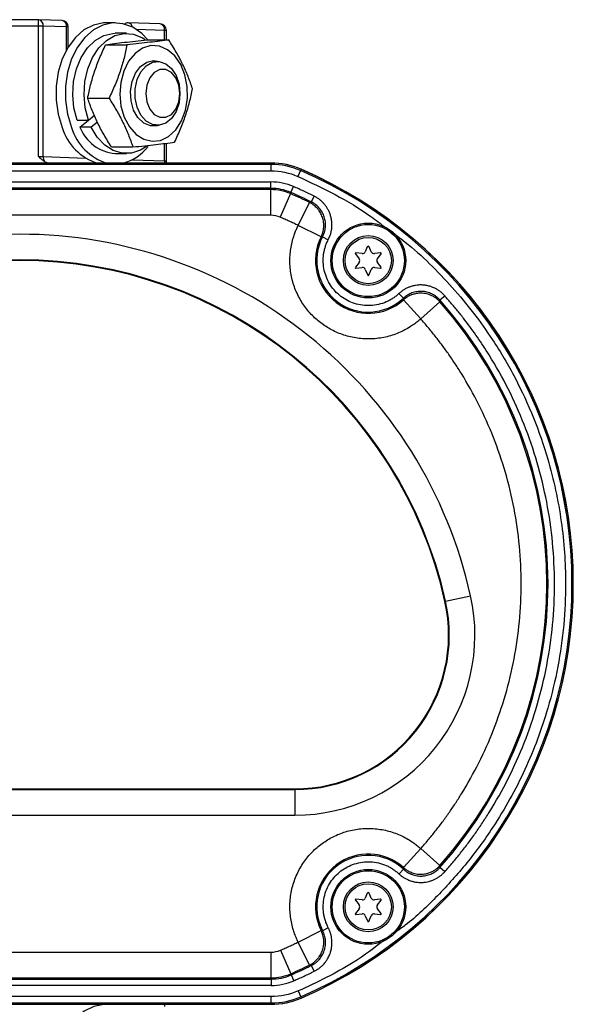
# Model space of a CAD drawing. Header units: inches. Extents: x -13.1 to 37.4, y 0.4 to 33.9.
# Tile 5 of 14: x 10.3 to 13, y 5.2 to 10. Entities that reach past the tile are written whole.
import ezdxf

# ---------------------------------------------------------------- set-up
doc = ezdxf.new("R2010")
doc.units = ezdxf.units.IN
doc.header["$MEASUREMENT"] = 0

msp = doc.modelspace()

# ---------------------------------------------------------------- linework, layer by layer
at = {"color": 7, "linetype": 'Continuous', "lineweight": 25}
for p, q in [((10.3496, 10.0319), (9.9075, 10.0319)), ((10.3496, 10.0319), (10.3496, 10.0319)), ((10.3507, 10.0319), (10.3496, 10.0319)), ((10.4644, 10.0279), (10.3507, 10.0319)), ((10.3496, 10.0007), (9.9075, 10.0007)), ((10.3496, 9.3654), (10.3496, 10.0007)), ((10.3717, 10.0007), (10.3496, 10.0007)), ((10.3717, 9.3647), (10.3717, 10.0007)), ((10.4855, 9.9967), (10.3717, 10.0007)), ((10.4946, 9.9967), (10.4855, 9.9967)), ((10.4946, 9.8996), (10.4946, 9.9967)), ((10.7233, 10.0165), (10.6774, 10.0165)), ((10.9427, 10.0112), (10.7874, 10.0166)), ((10.7785, 9.9655), (10.7233, 9.9655)), ((10.9728, 9.98), (10.9637, 9.98)), ((10.9728, 9.9334), (10.9728, 9.98)), ((10.6766, 9.9101), (10.7809, 9.9101)), ((10.88, 9.9334), (10.9843, 9.9334)), ((10.9295, 9.8281), (10.9079, 9.8281)), ((10.5892, 9.6492), (10.6935, 9.6492)), ((11.0394, 9.6725), (11.0394, 9.6726)), ((11.0394, 9.6725), (11.0394, 9.6725)), ((10.5928, 9.5424), (10.6226, 9.5669)), ((10.5377, 9.5424), (10.5928, 9.5424)), ((10.5515, 9.5087), (10.5925, 9.5424)), ((10.6067, 9.5087), (10.5515, 9.5087)), ((10.6363, 9.5331), (10.6067, 9.5087)), ((10.9079, 9.517), (10.9295, 9.517)), ((10.7052, 9.4117), (10.8095, 9.4117)), ((10.9728, 9.3423), (10.9728, 9.4299)), ((10.7233, 9.3795), (10.7785, 9.3795)), ((11.4826, 9.333), (9.0326, 9.333)), ((11.4826, 9.3266), (9.0326, 9.3266)), ((11.4832, 9.333), (10.4079, 9.333)), ((11.4826, 9.333), (11.4826, 9.3266)), ((11.4826, 9.3266), (11.4826, 9.2953)), ((9.0326, 9.2953), (11.4826, 9.2953)), ((11.6266, 9.2968), (11.6142, 9.2681)), ((11.6292, 9.3027), (11.6266, 9.2968)), ((9.0326, 9.2412), (11.4826, 9.2412)), ((11.4826, 9.21), (11.4826, 9.2412)), ((11.5804, 9.1898), (11.5928, 9.2184)), ((11.4826, 9.21), (9.0326, 9.21)), ((11.4826, 9.2037), (9.0326, 9.2037)), ((11.4826, 9.2037), (11.4826, 9.21)), ((11.4826, 9.0788), (11.4826, 9.2037)), ((11.5779, 9.184), (11.5285, 9.0693)), ((11.5804, 9.1898), (11.5779, 9.184)), ((11.6935, 9.1718), (11.6797, 9.1438)), ((11.6158, 9.0291), (11.6709, 9.1412)), ((11.6709, 9.1412), (11.6797, 9.1438)), ((11.4826, 9.0788), (9.0326, 9.0788)), ((11.7275, 8.9732), (11.6158, 9.0291)), ((11.735, 8.9741), (11.7627, 8.9597)), ((11.8948, 8.8911), (11.913, 8.8671)), ((11.9275, 8.892), (11.8976, 8.8959)), ((11.953, 8.9245), (11.9432, 8.9011)), ((11.972, 8.9011), (11.9622, 8.9245)), ((12.0176, 8.8959), (11.9877, 8.892)), ((12.0021, 8.8671), (12.0204, 8.8911)), ((11.913, 8.8489), (11.8948, 8.825)), ((12.0204, 8.825), (12.0021, 8.8489)), ((11.8976, 8.8202), (11.9275, 8.824)), ((11.9432, 8.8149), (11.9548, 8.7871)), ((11.9604, 8.7871), (11.972, 8.8149)), ((11.9877, 8.824), (12.0176, 8.8202)), ((12.1073, 8.6971), (12.1286, 8.6742)), ((12.3069, 8.666), (12.3302, 8.6868)), ((12.2133, 8.5739), (12.1297, 8.6667)), ((12.3067, 8.6568), (12.2133, 8.5739)), ((12.3069, 8.666), (12.3067, 8.6568)), ((12.3346, 7.1974), (12.4565, 7.2246)), ((12.3346, 7.1974), (12.3314, 7.1967)), ((8.9157, 6.283), (11.5995, 6.283)), ((8.9157, 6.2797), (11.5995, 6.2797)), ((11.5995, 6.2797), (11.5995, 6.283)), ((11.5995, 6.2797), (11.5995, 6.1548)), ((8.9157, 6.1548), (11.5995, 6.1548)), ((12.1299, 5.8991), (12.2135, 5.9919)), ((12.2135, 5.9919), (12.307, 5.909)), ((12.307, 5.909), (12.3072, 5.8998)), ((12.1288, 5.8916), (12.1075, 5.8688)), ((12.3305, 5.879), (12.3072, 5.8998)), ((11.953, 5.7745), (11.9432, 5.7511)), ((11.972, 5.7511), (11.9622, 5.7745)), ((11.8948, 5.7411), (11.913, 5.7171)), ((11.9275, 5.742), (11.8976, 5.7459)), ((12.0176, 5.7459), (11.9877, 5.742)), ((12.0021, 5.7171), (12.0204, 5.7411)), ((11.913, 5.6989), (11.8948, 5.675)), ((11.8976, 5.6702), (11.9275, 5.674)), ((11.9432, 5.6649), (11.9548, 5.6371)), ((11.9604, 5.6371), (11.972, 5.6649)), ((11.9877, 5.674), (12.0176, 5.6702)), ((12.0204, 5.675), (12.0021, 5.6989)), ((11.616, 5.5366), (11.7276, 5.5926)), ((11.7628, 5.6061), (11.7351, 5.5917)), ((11.6711, 5.4245), (11.616, 5.5366)), ((9.0314, 5.4873), (11.4838, 5.4873)), ((11.4838, 5.3623), (11.4838, 5.4873)), ((11.5297, 5.4968), (11.5793, 5.3821)), ((11.6799, 5.4218), (11.6711, 5.4245)), ((11.5793, 5.3821), (11.5818, 5.3763)), ((11.5818, 5.3763), (11.5942, 5.3477)), ((11.6799, 5.4218), (11.6938, 5.3938)), ((9.0314, 5.3623), (11.4838, 5.3623)), ((9.0314, 5.3561), (11.4838, 5.3561)), ((11.4838, 5.3561), (11.4838, 5.3623)), ((11.4838, 5.3561), (11.4838, 5.3248)), ((11.4838, 5.3248), (9.0314, 5.3248)), ((11.6157, 5.298), (11.6281, 5.2693)), ((11.4838, 5.2707), (9.0314, 5.2707)), ((9.0314, 5.2395), (11.4838, 5.2395)), ((9.0314, 5.233), (11.4838, 5.233)), ((10.4079, 5.233), (11.4832, 5.233)), ((11.4838, 5.2395), (11.4838, 5.2707)), ((11.4838, 5.233), (11.4838, 5.2395)), ((11.6281, 5.2693), (11.6306, 5.2634))]:
    msp.add_line(p, q, dxfattribs=at)
at = {"color": 8, "linetype": 'Continuous', "lineweight": 25}
for p, q in [((10.3496, 10.0007), (10.3496, 10.0319)), ((10.4855, 9.8839), (10.4855, 9.9967)), ((10.9637, 9.98), (10.8253, 9.9848)), ((10.9637, 9.9334), (10.9637, 9.98)), ((10.9637, 9.3441), (10.9637, 9.4288)), ((10.3717, 9.3647), (10.5797, 9.3575)), ((10.807, 9.3495), (10.9637, 9.3441))]:
    msp.add_line(p, q, dxfattribs=at)
at = {"color": 7, "linetype": 'Continuous', "lineweight": 25, "flags": 128}
for points in [[(10.6774, 10.0165), (10.666, 10.0162), (10.6173, 10.0059), (10.5711, 9.982), (10.5292, 9.9454), (10.4934, 9.8976), (10.4651, 9.8407), (10.4456, 9.7768), (10.4355, 9.7087), (10.4353, 9.6391), (10.445, 9.5709), (10.4642, 9.5068)], [(10.8819, 9.9334), (10.8528, 9.9638), (10.8087, 9.9947), (10.7611, 10.0124), (10.712, 10.0162), (10.6633, 10.0059), (10.6171, 9.982), (10.5752, 9.9454), (10.5394, 9.8976), (10.5111, 9.8407), (10.4915, 9.7768), (10.4814, 9.7087), (10.4812, 9.6391), (10.4909, 9.5709), (10.5102, 9.5068)], [(10.5377, 9.5424), (10.5221, 9.6027), (10.5162, 9.6664), (10.5202, 9.7304), (10.534, 9.7916), (10.5569, 9.8471), (10.5878, 9.8941), (10.6252, 9.9306), (10.6673, 9.9546), (10.7121, 9.9651), (10.7233, 9.9655)], [(10.5928, 9.5424), (10.5773, 9.6027), (10.5713, 9.6664), (10.5754, 9.7304), (10.5892, 9.7916), (10.612, 9.8471), (10.6429, 9.8941), (10.6803, 9.9306), (10.7224, 9.9546), (10.7672, 9.9651), (10.8126, 9.9615), (10.8563, 9.9441), (10.8698, 9.9355)], [(10.8977, 9.9055), (10.8571, 9.8935), (10.82, 9.8676), (10.7885, 9.8294), (10.7648, 9.7814), (10.7503, 9.7266), (10.7458, 9.6683), (10.7517, 9.6103), (10.7677, 9.5563), (10.7926, 9.5095), (10.825, 9.473), (10.8628, 9.449), (10.9037, 9.4391), (10.945, 9.4438), (10.9841, 9.4629), (11.0187, 9.4952), (11.0465, 9.5386), (11.0658, 9.5904), (11.0754, 9.6475), (11.0746, 9.706), (11.0636, 9.7625), (11.043, 9.8133), (11.0141, 9.8553), (10.9787, 9.8858), (10.9391, 9.9029), (10.8977, 9.9055)], [(10.9395, 9.5177), (10.9286, 9.5145), (10.8949, 9.5142), (10.8626, 9.528), (10.8346, 9.5546), (10.8134, 9.5917), (10.8009, 9.636), (10.7982, 9.6835), (10.8055, 9.7301), (10.8222, 9.7715), (10.8467, 9.8042), (10.877, 9.8251), (10.9104, 9.8325), (10.9395, 9.8274)], [(11.0394, 9.6725), (11.0346, 9.6267), (11.0203, 9.5849), (10.998, 9.551), (10.9696, 9.5278), (10.9377, 9.5175), (10.905, 9.5209), (10.8745, 9.5379), (10.8489, 9.5668), (10.8304, 9.6051), (10.8207, 9.6494), (10.8207, 9.6957), (10.8304, 9.74), (10.8489, 9.7783), (10.8745, 9.8072), (10.905, 9.8242), (10.9377, 9.8276), (10.9696, 9.8173), (10.998, 9.7941), (11.0203, 9.7601), (11.0346, 9.7184), (11.0394, 9.6725)], [(11.0394, 9.6725), (11.0344, 9.7129), (11.0199, 9.7485), (10.9977, 9.7748), (10.9704, 9.7889), (10.9414, 9.7889), (10.9142, 9.7748), (10.8919, 9.7485), (10.8774, 9.7129), (10.8724, 9.6725), (10.8774, 9.6321), (10.8919, 9.5966), (10.9142, 9.5703), (10.9414, 9.5562), (10.9704, 9.5562), (10.9977, 9.5703), (11.0199, 9.5966), (11.0344, 9.6321), (11.0394, 9.6725)], [(10.8761, 9.4141), (10.8476, 9.3964), (10.8034, 9.3817), (10.758, 9.381), (10.7136, 9.3943), (10.6723, 9.421), (10.6361, 9.4597), (10.6067, 9.5087)], [(10.6774, 5.2331), (10.6679, 5.2328), (10.6192, 5.2231), (10.5728, 5.1997), (10.5308, 5.1636), (10.4947, 5.1162), (10.4661, 5.0596), (10.4461, 4.996), (10.4357, 4.9279), (10.4351, 4.8583), (10.4444, 4.79), (10.4633, 4.7257)]]:
    msp.add_lwpolyline(points, dxfattribs=at)
at = {"color": 8, "linetype": 'Continuous', "lineweight": 25, "flags": 128}
for points in [[(10.9637, 9.3441), (10.964, 9.3379), (10.9649, 9.333)], [(10.9649, 5.233), (10.964, 5.2282), (10.9637, 5.222)]]:
    msp.add_lwpolyline(points, dxfattribs=at)
at = {"color": 7, "linetype": 'Continuous', "lineweight": 25}
for centre, radius in [((11.9576, 8.858), 0.1825), ((11.9576, 8.858), 0.176), ((11.9576, 8.858), 0.1214), ((11.9576, 8.858), 0.1128), ((11.9576, 5.708), 0.1825), ((11.9576, 5.708), 0.176), ((11.9576, 5.708), 0.1214), ((11.9576, 5.708), 0.1128)]:
    msp.add_circle(centre, radius, dxfattribs=at)
at = {"color": 8, "linetype": 'Continuous', "lineweight": 25}
for centre, radius, start, end in [((10.3446, 10.0051), 0.0275, 350.6902, 77.1606), ((10.4583, 10.0011), 0.0275, 350.6902, 77.1606), ((10.7826, 9.9921), 0.0251, 7.5169, 78.9545), ((10.9365, 9.9844), 0.0275, 350.6902, 77.1606)]:
    msp.add_arc(centre, radius, start, end, dxfattribs=at)
at = {"color": 7, "linetype": 'Continuous', "lineweight": 25}
for centre, radius, start, end in [((10.4634, 9.9967), 0.0313, 0, 88), ((10.7863, 9.9854), 0.0312, 88, 125.9542), ((10.9416, 9.98), 0.0313, 0, 88), ((10.7121, 9.5811), 0.2588, 196.6747, 253.4131), ((10.7581, 9.5811), 0.2588, 196.6747, 253.4131), ((10.7392, 9.5795), 0.2006, 200.66, 265.4548), ((10.7058, 9.5493), 0.2235, 284.671, 322.766), ((10.408, 9.363), 0.0363, 177.2588, 219.5969), ((11.4826, 8.963), 0.37, 66.6607, 90), ((11.4826, 8.963), 0.3635, 66.6607, 90), ((11.4832, 8.963), 0.37, 66.6402, 90), ((10.7576, 7.2828), 2.1935, 293.3804, 66.6607), ((10.7576, 7.2828), 2.2, 293.3804, 66.6607), ((10.7576, 7.283), 2.2, 293.3598, 66.6402), ((11.4826, 8.963), 0.2469, 66.6607, 90), ((11.4826, 8.963), 0.2407, 66.6607, 90), ((10.7576, 7.2828), 2.0707, 63.8295, 66.6607), ((10.7576, 7.2828), 2.0769, 63.643, 66.6607), ((11.4826, 8.963), 0.1158, 66.6607, 90), ((11.9576, 8.858), 0.2511, 152.4599, 312.9413), ((11.9576, 8.858), 0.2573, 153.4189, 311.9823), ((11.9576, 8.9226), 0.005, 22.7304, 157.2696), ((11.8972, 8.8929), 0.003, 82.7304, 217.2696), ((11.9294, 8.9069), 0.015, 262.7304, 337.2696), ((11.9858, 8.9069), 0.015, 202.7304, 277.2696), ((12.018, 8.8929), 0.003, 322.7304, 97.2696), ((10.2576, 6.733), 2.1283, 12.6023, 167.3977), ((10.2576, 6.733), 2.125, 12.6023, 167.3977), ((11.9011, 8.858), 0.015, 322.7304, 37.2696), ((12.0141, 8.858), 0.015, 142.7304, 217.2696), ((11.8972, 8.8231), 0.003, 142.7304, 277.2696), ((11.9294, 8.8091), 0.015, 22.7304, 97.2696), ((11.9576, 8.7883), 0.003, 202.7304, 337.2696), ((11.9858, 8.8091), 0.015, 82.7304, 157.2696), ((12.018, 8.8231), 0.003, 262.7304, 37.2696), ((10.7576, 7.2828), 2.0707, 318.4397, 41.5717), ((10.7576, 7.2828), 2.0769, 318.2529, 41.7582), ((11.5995, 7.033), 0.7533, 270, 12.6023), ((11.5995, 7.033), 0.75, 270, 12.6023), ((11.9576, 5.708), 0.2573, 47.9659, 206.6511), ((11.9576, 5.708), 0.2511, 47.0058, 207.6112), ((11.9576, 5.7726), 0.005, 22.7304, 157.2696), ((11.8972, 5.7429), 0.003, 82.7304, 217.2696), ((11.9011, 5.708), 0.015, 322.7304, 37.2696), ((11.9294, 5.7569), 0.015, 262.7304, 337.2696), ((11.9858, 5.7569), 0.015, 202.7304, 277.2696), ((12.0141, 5.708), 0.015, 142.7304, 217.2696), ((12.018, 5.7429), 0.003, 322.7304, 97.2696), ((11.8972, 5.6731), 0.003, 142.7304, 277.2696), ((11.9294, 5.6591), 0.015, 22.7304, 97.2696), ((11.9858, 5.6591), 0.015, 82.7304, 157.2696), ((12.018, 5.6731), 0.003, 262.7304, 37.2696), ((11.9576, 5.6383), 0.003, 202.7304, 337.2696), ((11.4838, 5.603), 0.1158, 270, 293.3804), ((10.7576, 7.2828), 2.0707, 293.3804, 296.1773), ((11.4838, 5.603), 0.2407, 270, 293.3804), ((11.4838, 5.603), 0.2469, 270, 293.3804), ((10.7576, 7.2828), 2.0769, 293.3804, 296.3641), ((11.4832, 5.603), 0.37, 270, 293.3598), ((11.4838, 5.603), 0.3635, 270, 293.3804), ((11.4838, 5.603), 0.37, 270, 293.3804)]:
    msp.add_arc(centre, radius, start, end, dxfattribs=at)
msp.add_ellipse((10.4068, 9.3643), major_axis=(0.0442, -0.0015), ratio=0.706891, start_param=4.086759, end_param=4.761749, dxfattribs=at)
for points, knots in [([(10.5892, 9.6492), (10.5933, 9.6709), (10.5981, 9.6927), (10.6093, 9.7362), (10.622, 9.7796), (10.6384, 9.8231), (10.6564, 9.8666), (10.6662, 9.8883), (10.6766, 9.9101)], [0, 0, 0, 0, 0.25, 0.25, 0.5, 0.75, 0.75, 1, 1, 1, 1]), ([(10.6766, 9.9101), (10.6905, 9.912), (10.7049, 9.9139), (10.7354, 9.9178), (10.7675, 9.9217), (10.8032, 9.9256), (10.8405, 9.9295), (10.86, 9.9314), (10.88, 9.9334)], [0, 0, 0, 0, 0.25, 0.25, 0.5, 0.75, 0.75, 1, 1, 1, 1]), ([(10.7809, 9.9101), (10.7767, 9.8883), (10.7719, 9.8666), (10.7608, 9.8231), (10.748, 9.7796), (10.7316, 9.7362), (10.7136, 9.6927), (10.7038, 9.6709), (10.6935, 9.6492)], [0, 0, 0, 0, 0.25, 0.25, 0.5, 0.75, 0.75, 1, 1, 1, 1]), ([(10.9843, 9.9334), (10.9705, 9.9314), (10.956, 9.9295), (10.9256, 9.9256), (10.8935, 9.9217), (10.8578, 9.9178), (10.8204, 9.9139), (10.8009, 9.912), (10.7809, 9.9101)], [0, 0, 0, 0, 0.25, 0.25, 0.5, 0.75, 0.75, 1, 1, 1, 1]), ([(11.1004, 9.6959), (11.0938, 9.7157), (11.0866, 9.7355), (11.0707, 9.7751), (11.0532, 9.8146), (11.0321, 9.8542), (11.0093, 9.8938), (10.9971, 9.9136), (10.9843, 9.9334)], [0, 0, 0, 0, 0.25, 0.25, 0.5, 0.75, 0.75, 1, 1, 1, 1]), ([(11.0129, 9.435), (11.0233, 9.4568), (11.0331, 9.4785), (11.0511, 9.522), (11.0675, 9.5655), (11.0803, 9.6089), (11.0914, 9.6524), (11.0962, 9.6741), (11.1004, 9.6959)], [0, 0, 0, 0, 0.25, 0.25, 0.5, 0.75, 0.75, 1, 1, 1, 1]), ([(10.7052, 9.4117), (10.6924, 9.4315), (10.6802, 9.4513), (10.6575, 9.4909), (10.6363, 9.5304), (10.6188, 9.57), (10.6029, 9.6096), (10.5957, 9.6294), (10.5892, 9.6492)], [0, 0, 0, 0, 0.25, 0.25, 0.5, 0.75, 0.75, 1, 1, 1, 1]), ([(10.6935, 9.6492), (10.7062, 9.6294), (10.7184, 9.6096), (10.7412, 9.57), (10.7623, 9.5304), (10.7798, 9.4909), (10.7957, 9.4513), (10.8029, 9.4315), (10.8095, 9.4117)], [0, 0, 0, 0, 0.25, 0.25, 0.5, 0.75, 0.75, 1, 1, 1, 1]), ([(10.8095, 9.4117), (10.8295, 9.4136), (10.849, 9.4156), (10.8863, 9.4195), (10.9221, 9.4234), (10.9542, 9.4273), (10.9846, 9.4311), (10.9991, 9.4331), (11.0129, 9.435)], [0, 0, 0, 0, 0.25, 0.25, 0.5, 0.75, 0.75, 1, 1, 1, 1]), ([(10.38, 9.3399), (10.3787, 9.3406), (10.376, 9.3422), (10.3721, 9.3449), (10.368, 9.3481), (10.3633, 9.352), (10.3572, 9.3579), (10.3525, 9.3626), (10.3496, 9.3654)], [0, 0, 0, 0, 0.113181, 0.233769, 0.362156, 0.49867, 0.698148, 1, 1, 1, 1]), ([(10.3496, 9.3654), (10.3508, 9.3654), (10.353, 9.3654), (10.3564, 9.3653), (10.3597, 9.3653), (10.363, 9.3652), (10.3661, 9.3651), (10.3691, 9.3649), (10.3708, 9.3648), (10.3717, 9.3647)], [0, 0, 0, 0, 0.136097, 0.274435, 0.415022, 0.557865, 0.702971, 0.850348, 1, 1, 1, 1]), ([(10.9637, 9.3441), (10.9643, 9.344), (10.9658, 9.3439), (10.9679, 9.3437), (10.9699, 9.3434), (10.9715, 9.3432), (10.9727, 9.3428), (10.9728, 9.3426), (10.9728, 9.3424)], [0, 0, 0, 0, 0.117895, 0.255309, 0.412236, 0.588667, 0.784592, 1, 1, 1, 1]), ([(10.9741, 9.333), (10.974, 9.3333), (10.9728, 9.3362), (10.9727, 9.3396), (10.9727, 9.3427)], [0, 0, 0, 0, 0.083556, 1, 1, 1, 1]), ([(11.6935, 9.1718), (11.6852, 9.1759), (11.6686, 9.184), (11.6435, 9.1958), (11.6182, 9.2073), (11.6013, 9.2147), (11.5928, 9.2184)], [0, 0, 0, 0, 0.250022, 0.5, 0.749978, 1, 1, 1, 1]), ([(11.7627, 8.9597), (11.7638, 8.962), (11.7668, 8.9678), (11.7713, 8.9788), (11.7757, 8.9927), (11.7791, 9.0095), (11.7806, 9.0263), (11.7802, 9.0447), (11.7778, 9.062), (11.7731, 9.0801), (11.767, 9.0959), (11.7594, 9.1104), (11.7511, 9.1232), (11.7417, 9.1351), (11.7311, 9.1461), (11.7195, 9.1559), (11.707, 9.1647), (11.698, 9.1694), (11.6935, 9.1718)], [0, 0, 0, 0, 0.031101, 0.078943, 0.143469, 0.206659, 0.286295, 0.346399, 0.428882, 0.496363, 0.571729, 0.632786, 0.693948, 0.75518, 0.816436, 0.877668, 0.938852, 1, 1, 1, 1]), ([(11.7275, 8.9732), (11.7285, 8.9753), (11.7305, 8.9795), (11.7329, 8.9855), (11.7347, 8.9909), (11.7369, 8.9983), (11.7388, 9.0066), (11.7399, 9.0148), (11.7404, 9.0211), (11.7406, 9.0256), (11.7406, 9.0297), (11.7406, 9.0339), (11.7403, 9.039), (11.7394, 9.0472), (11.7376, 9.0573), (11.7331, 9.0729), (11.7265, 9.0876), (11.7177, 9.1015), (11.7105, 9.1107), (11.7024, 9.1192), (11.6937, 9.1268), (11.6832, 9.1346), (11.6751, 9.1389), (11.6709, 9.1412)], [0, 0, 0, 0, 0.037018, 0.069994, 0.098927, 0.123819, 0.186778, 0.228954, 0.250068, 0.281734, 0.297556, 0.313363, 0.344911, 0.376342, 0.438685, 0.500124, 0.623759, 0.681772, 0.749991, 0.801513, 0.860357, 0.92652, 1, 1, 1, 1]), ([(11.735, 8.9741), (11.736, 8.9761), (11.738, 8.98), (11.7405, 8.9861), (11.7427, 8.9922), (11.7446, 8.9982), (11.7461, 9.0042), (11.7473, 9.0101), (11.7482, 9.0159), (11.7495, 9.0281), (11.7491, 9.0466), (11.7438, 9.0709), (11.7338, 9.0937), (11.722, 9.1104), (11.7108, 9.1222), (11.7016, 9.1302), (11.6912, 9.1376), (11.6836, 9.1417), (11.6797, 9.1438)], [0, 0, 0, 0, 0.033584, 0.066706, 0.099271, 0.131187, 0.162368, 0.192734, 0.22221, 0.250726, 0.376819, 0.500462, 0.623782, 0.750138, 0.807763, 0.869046, 0.933362, 1, 1, 1, 1]), ([(11.6158, 9.0291), (11.6086, 9.0326), (11.5941, 9.0396), (11.5724, 9.0498), (11.5505, 9.0597), (11.5358, 9.0661), (11.5285, 9.0693)], [0, 0, 0, 0, 0.250019, 0.5, 0.749981, 1, 1, 1, 1]), ([(12.2133, 8.5739), (12.2101, 8.5711), (12.2039, 8.5656), (12.1942, 8.5577), (12.1842, 8.5501), (12.174, 8.5429), (12.1579, 8.5322), (12.1354, 8.5191), (12.1054, 8.505), (12.074, 8.4934), (12.0301, 8.4815), (11.9733, 8.474), (11.9048, 8.4774), (11.839, 8.4926), (11.7787, 8.5182), (11.7249, 8.5526), (11.6775, 8.5953), (11.6368, 8.6466), (11.6047, 8.706), (11.5832, 8.7712), (11.5753, 8.828), (11.5752, 8.8734), (11.578, 8.9068), (11.5836, 8.9394), (11.591, 8.9673), (11.599, 8.9908), (11.6067, 9.0102), (11.6127, 9.0228), (11.6158, 9.0291)], [0, 0, 0, 0, 0.011861, 0.023704, 0.035542, 0.047388, 0.059255, 0.090234, 0.121232, 0.153196, 0.18518, 0.250093, 0.315006, 0.378891, 0.440811, 0.500002, 0.559193, 0.621114, 0.684998, 0.749912, 0.814825, 0.846789, 0.878772, 0.909751, 0.94075, 0.960505, 0.980236, 1, 1, 1, 1]), ([(12.4565, 7.2246), (12.3448, 7.7244), (12.0661, 8.1713), (11.2667, 8.8117), (10.7697, 8.9862), (9.7454, 8.9862), (9.2485, 8.8117), (8.4491, 8.1713), (8.1704, 7.7244), (8.0587, 7.2246)], [0, 0, 0, 0, 0.25, 0.25, 0.5, 0.5, 0.75, 0.75, 1, 1, 1, 1]), ([(12.1073, 8.6971), (12.105, 8.695), (12.1004, 8.6908), (12.0932, 8.6849), (12.0858, 8.6793), (12.0781, 8.6741), (12.0702, 8.6691), (12.0621, 8.6646), (12.0538, 8.6603), (12.0362, 8.6522), (12.008, 8.6427), (11.9685, 8.6373), (11.9286, 8.6388), (11.8906, 8.6475), (11.8553, 8.6622), (11.8238, 8.6823), (11.796, 8.7074), (11.7724, 8.7375), (11.754, 8.7719), (11.7419, 8.8099), (11.7367, 8.8494), (11.7384, 8.8822), (11.7431, 8.9074), (11.7481, 8.9254), (11.7544, 8.9429), (11.7599, 8.9541), (11.7627, 8.9597)], [0, 0, 0, 0, 0.015238, 0.030395, 0.045498, 0.060574, 0.075652, 0.090758, 0.10592, 0.121165, 0.185603, 0.250075, 0.314513, 0.378985, 0.439482, 0.500013, 0.560511, 0.621042, 0.68548, 0.749952, 0.81439, 0.878862, 0.90925, 0.939423, 0.969599, 1, 1, 1, 1]), ([(12.3302, 8.6868), (12.3285, 8.6887), (12.324, 8.6935), (12.3154, 8.7016), (12.3039, 8.7106), (12.2894, 8.7198), (12.2742, 8.7271), (12.2568, 8.7332), (12.2398, 8.7371), (12.2212, 8.7391), (12.2043, 8.739), (12.188, 8.7371), (12.1731, 8.7338), (12.1587, 8.7291), (12.1447, 8.7231), (12.1313, 8.7157), (12.1187, 8.7072), (12.1111, 8.7005), (12.1073, 8.6971)], [0, 0, 0, 0, 0.031101, 0.078943, 0.143469, 0.206659, 0.286295, 0.346399, 0.428882, 0.496363, 0.571729, 0.632786, 0.693948, 0.75518, 0.816436, 0.877668, 0.938852, 1, 1, 1, 1]), ([(12.3069, 8.666), (12.3054, 8.6676), (12.3024, 8.6709), (12.2976, 8.6754), (12.2927, 8.6796), (12.2877, 8.6835), (12.2827, 8.687), (12.2776, 8.6902), (12.2724, 8.6931), (12.2616, 8.6986), (12.2441, 8.7049), (12.2195, 8.7084), (12.1946, 8.7071), (12.1748, 8.702), (12.1598, 8.6957), (12.1491, 8.6899), (12.1385, 8.6829), (12.1319, 8.6771), (12.1286, 8.6742)], [0, 0, 0, 0, 0.033588, 0.066713, 0.099278, 0.131195, 0.162375, 0.19274, 0.222213, 0.250726, 0.376831, 0.500462, 0.623794, 0.750138, 0.807769, 0.869054, 0.933369, 1, 1, 1, 1]), ([(12.3067, 8.6568), (12.3052, 8.6584), (12.302, 8.6619), (12.2964, 8.6673), (12.2896, 8.6729), (12.2815, 8.6786), (12.2721, 8.6842), (12.2613, 8.6894), (12.2489, 8.6938), (12.2351, 8.6971), (12.2177, 8.6991), (12.1981, 8.6984), (12.1781, 8.6942), (12.1615, 8.6879), (12.1481, 8.6807), (12.1378, 8.6737), (12.1322, 8.6689), (12.1297, 8.6667)], [0, 0, 0, 0, 0.033812, 0.073065, 0.117759, 0.167893, 0.223466, 0.284477, 0.350924, 0.422808, 0.500125, 0.616859, 0.720237, 0.81025, 0.886887, 0.950139, 1, 1, 1, 1]), ([(12.3305, 5.879), (12.3372, 5.8866), (12.3505, 5.9016), (12.3701, 5.9246), (12.3893, 5.9478), (12.4082, 5.9712), (12.4268, 5.9949), (12.445, 6.0189), (12.4629, 6.0431), (12.4804, 6.0676), (12.4976, 6.0923), (12.5144, 6.1173), (12.5309, 6.1426), (12.5755, 6.2131), (12.6427, 6.3325), (12.7215, 6.5081), (12.7847, 6.6924), (12.8311, 6.8851), (12.8595, 7.0826), (12.8689, 7.283), (12.8594, 7.4834), (12.831, 7.6808), (12.7845, 7.8735), (12.7213, 8.0578), (12.6425, 8.2334), (12.5718, 8.3591), (12.5191, 8.4414), (12.4902, 8.4842), (12.4602, 8.5263), (12.4293, 8.5676), (12.3973, 8.6081), (12.3644, 8.648), (12.3416, 8.6738), (12.3302, 8.6868)], [0, 0, 0, 0, 0.009827, 0.019645, 0.029454, 0.039258, 0.049058, 0.058856, 0.068653, 0.078453, 0.088257, 0.098068, 0.107886, 0.117714, 0.179576, 0.241445, 0.305502, 0.369566, 0.43478, 0.500001, 0.565215, 0.630436, 0.694493, 0.758557, 0.820419, 0.882287, 0.899128, 0.915944, 0.932744, 0.94954, 0.966341, 0.983158, 1, 1, 1, 1]), ([(12.2135, 5.9919), (12.2196, 5.9989), (12.2318, 6.0128), (12.2498, 6.0339), (12.2674, 6.0553), (12.2847, 6.0769), (12.3017, 6.0987), (12.3184, 6.1208), (12.3348, 6.1431), (12.3508, 6.1657), (12.3666, 6.1884), (12.382, 6.2115), (12.3971, 6.2347), (12.4379, 6.2996), (12.4994, 6.4095), (12.5714, 6.571), (12.6292, 6.7404), (12.6717, 6.9175), (12.6976, 7.0989), (12.7062, 7.2829), (12.6976, 7.467), (12.6716, 7.6484), (12.6291, 7.8254), (12.5713, 7.9948), (12.4992, 8.1564), (12.4332, 8.2743), (12.3819, 8.3545), (12.3508, 8.4003), (12.3183, 8.4451), (12.2846, 8.4891), (12.2497, 8.5321), (12.2254, 8.5599), (12.2133, 8.5739)], [0, 0, 0, 0, 0.009833, 0.019656, 0.029471, 0.03928, 0.049085, 0.058888, 0.068692, 0.078497, 0.088307, 0.098122, 0.107946, 0.11778, 0.179648, 0.241524, 0.305567, 0.369617, 0.434806, 0.500001, 0.56519, 0.630386, 0.694429, 0.758479, 0.820347, 0.882223, 0.901878, 0.921502, 0.94111, 0.960718, 0.980343, 1, 1, 1, 1]), ([(11.5995, 6.1548), (11.866, 6.1548), (12.1182, 6.2759), (12.4515, 6.692), (12.5147, 6.9645), (12.4565, 7.2246)], [0, 0, 0, 0, 0.5, 0.5, 1, 1, 1, 1]), ([(11.616, 5.5366), (11.6141, 5.5403), (11.6104, 5.5478), (11.6054, 5.5593), (11.6007, 5.5709), (11.5964, 5.5827), (11.5904, 5.601), (11.5837, 5.6262), (11.578, 5.6589), (11.5752, 5.6923), (11.5753, 5.7378), (11.5832, 5.7946), (11.6046, 5.8598), (11.6367, 5.9193), (11.6774, 5.9707), (11.7249, 6.0134), (11.7787, 6.0478), (11.839, 6.0734), (11.9048, 6.0886), (11.9734, 6.092), (12.0303, 6.0845), (12.0742, 6.0726), (12.1056, 6.0609), (12.1356, 6.0468), (12.1606, 6.0323), (12.1811, 6.0183), (12.1978, 6.0057), (12.2083, 5.9965), (12.2135, 5.9919)], [0, 0, 0, 0, 0.0118595, 0.0237015, 0.0355387, 0.0473838, 0.0592496, 0.0902284, 0.1212265, 0.1531916, 0.1851758, 0.2500931, 0.3150104, 0.3788969, 0.4408165, 0.5000023, 0.5591881, 0.6211078, 0.6849942, 0.7499115, 0.8148288, 0.846794, 0.8787782, 0.909757, 0.940755, 0.9605089, 0.9802374, 1, 1, 1, 1]), ([(11.7628, 5.6061), (11.7614, 5.6089), (11.7586, 5.6145), (11.7548, 5.623), (11.7514, 5.6317), (11.7483, 5.6405), (11.7457, 5.6494), (11.7434, 5.6584), (11.7415, 5.6675), (11.7383, 5.6867), (11.7367, 5.7164), (11.7419, 5.756), (11.7539, 5.794), (11.7724, 5.8285), (11.7959, 5.8586), (11.8237, 5.8837), (11.8553, 5.9038), (11.8906, 5.9185), (11.9287, 5.9272), (11.9685, 5.9287), (12.0081, 5.9233), (12.0392, 5.9128), (12.0623, 5.9016), (12.0783, 5.892), (12.0935, 5.8812), (12.1028, 5.8729), (12.1075, 5.8688)], [0, 0, 0, 0, 0.015237, 0.030394, 0.045496, 0.060571, 0.075648, 0.090753, 0.105914, 0.121159, 0.1856, 0.250075, 0.314516, 0.378991, 0.439485, 0.500013, 0.560508, 0.621036, 0.685477, 0.749952, 0.814393, 0.878868, 0.909255, 0.939426, 0.969601, 1, 1, 1, 1]), ([(12.1299, 5.8991), (12.1315, 5.8978), (12.1349, 5.8948), (12.1408, 5.8903), (12.148, 5.8855), (12.1565, 5.8807), (12.1664, 5.8761), (12.1779, 5.872), (12.1908, 5.8689), (12.2052, 5.867), (12.2228, 5.8669), (12.2421, 5.8698), (12.2612, 5.876), (12.277, 5.8839), (12.2896, 5.8925), (12.2994, 5.9009), (12.3046, 5.9065), (12.307, 5.909)], [0, 0, 0, 0, 0.031762, 0.069478, 0.113147, 0.162768, 0.218341, 0.279863, 0.347334, 0.420752, 0.500116, 0.613988, 0.715649, 0.805088, 0.882298, 0.94727, 1, 1, 1, 1]), ([(12.1075, 5.8688), (12.1094, 5.8671), (12.1143, 5.8627), (12.1237, 5.8554), (12.1359, 5.8475), (12.1512, 5.8397), (12.167, 5.8337), (12.1849, 5.8292), (12.2022, 5.8269), (12.2209, 5.8267), (12.2378, 5.8283), (12.2538, 5.8318), (12.2683, 5.8364), (12.2823, 5.8424), (12.2957, 5.8497), (12.3083, 5.8583), (12.3201, 5.8679), (12.327, 5.8753), (12.3305, 5.879)], [0, 0, 0, 0, 0.03125, 0.079089, 0.143464, 0.206727, 0.286291, 0.346575, 0.428879, 0.496424, 0.571728, 0.632785, 0.693947, 0.755179, 0.816435, 0.877668, 0.938852, 1, 1, 1, 1]), ([(12.1288, 5.8916), (12.1304, 5.8901), (12.1337, 5.8872), (12.1389, 5.8831), (12.1442, 5.8793), (12.1495, 5.8759), (12.1549, 5.8729), (12.1603, 5.8702), (12.1656, 5.8678), (12.177, 5.8633), (12.195, 5.8587), (12.2198, 5.8574), (12.2444, 5.861), (12.2638, 5.8679), (12.2781, 5.8756), (12.2882, 5.8823), (12.2982, 5.8903), (12.3041, 5.8966), (12.3072, 5.8998)], [0, 0, 0, 0, 0.03359, 0.066716, 0.099283, 0.1312, 0.16238, 0.192743, 0.222213, 0.250722, 0.37682, 0.50046, 0.623779, 0.750137, 0.807752, 0.869033, 0.933354, 1, 1, 1, 1]), ([(11.6711, 5.4245), (11.673, 5.4255), (11.6769, 5.4274), (11.6823, 5.4307), (11.6874, 5.434), (11.692, 5.4374), (11.6963, 5.4409), (11.7002, 5.4443), (11.7037, 5.4477), (11.7069, 5.451), (11.712, 5.4565), (11.718, 5.4642), (11.7268, 5.4781), (11.7334, 5.4928), (11.7378, 5.5084), (11.7396, 5.5185), (11.7405, 5.5267), (11.7408, 5.5319), (11.7408, 5.536), (11.7408, 5.5402), (11.7406, 5.5447), (11.7401, 5.5509), (11.7389, 5.5591), (11.7367, 5.5693), (11.733, 5.581), (11.7295, 5.5884), (11.7276, 5.5926)], [0, 0, 0, 0, 0.033577, 0.065707, 0.096389, 0.125624, 0.153411, 0.179751, 0.204642, 0.228087, 0.250083, 0.318297, 0.37631, 0.499938, 0.561373, 0.623712, 0.655142, 0.686689, 0.702496, 0.718317, 0.749982, 0.771096, 0.81327, 0.876228, 0.930048, 1, 1, 1, 1]), ([(11.6799, 5.4218), (11.6819, 5.4229), (11.6858, 5.4249), (11.6915, 5.4283), (11.6968, 5.4319), (11.7019, 5.4357), (11.7067, 5.4396), (11.7111, 5.4437), (11.7152, 5.4479), (11.7234, 5.4569), (11.7341, 5.4721), (11.7441, 5.4949), (11.7494, 5.5193), (11.7497, 5.5398), (11.7476, 5.5559), (11.7449, 5.5677), (11.7408, 5.5799), (11.7371, 5.5877), (11.7351, 5.5917)], [0, 0, 0, 0, 0.033594, 0.066722, 0.099291, 0.131208, 0.162388, 0.192749, 0.222216, 0.250722, 0.376832, 0.50046, 0.623791, 0.750137, 0.807758, 0.869041, 0.93336, 1, 1, 1, 1]), ([(11.6938, 5.3938), (11.6961, 5.395), (11.7019, 5.398), (11.712, 5.4043), (11.7238, 5.4129), (11.7365, 5.4245), (11.7476, 5.4372), (11.7581, 5.4524), (11.7664, 5.4677), (11.7732, 5.4851), (11.7776, 5.5015), (11.78, 5.5177), (11.7808, 5.5329), (11.7801, 5.5481), (11.778, 5.5632), (11.7744, 5.578), (11.7695, 5.5925), (11.765, 5.6016), (11.7628, 5.6061)], [0, 0, 0, 0, 0.03125, 0.079089, 0.143464, 0.206727, 0.286291, 0.346575, 0.428879, 0.496424, 0.571728, 0.632785, 0.693947, 0.755179, 0.816435, 0.877668, 0.938852, 1, 1, 1, 1]), ([(11.5297, 5.4968), (11.537, 5.4999), (11.5515, 5.5063), (11.5731, 5.5161), (11.5946, 5.5262), (11.6088, 5.5331), (11.616, 5.5366)], [0, 0, 0, 0, 0.250019, 0.5, 0.749981, 1, 1, 1, 1]), ([(11.5942, 5.3477), (11.6026, 5.3513), (11.6193, 5.3587), (11.6443, 5.3701), (11.6691, 5.3818), (11.6856, 5.3898), (11.6938, 5.3938)], [0, 0, 0, 0, 0.250021, 0.5, 0.749979, 1, 1, 1, 1])]:
    msp.add_open_spline(points, degree=3, knots=knots, dxfattribs=at)
for points in [[(11.4826, 9.2953), (11.5279, 9.2953), (11.5727, 9.2861), (11.6142, 9.2681)], [(11.5928, 9.2184), (11.558, 9.2334), (11.5205, 9.2412), (11.4826, 9.2412)], [(11.7275, 8.9732), (11.73, 8.9735), (11.7325, 8.9738), (11.735, 8.9741)], [(12.1286, 8.6742), (12.129, 8.6717), (12.1294, 8.6692), (12.1297, 8.6667)], [(12.1299, 5.8991), (12.1295, 5.8966), (12.1292, 5.8941), (12.1288, 5.8916)], [(11.7351, 5.5917), (11.7326, 5.592), (11.7301, 5.5923), (11.7276, 5.5926)], [(11.4838, 5.3248), (11.5218, 5.3248), (11.5593, 5.3326), (11.5942, 5.3477)], [(11.6157, 5.298), (11.574, 5.28), (11.5292, 5.2707), (11.4838, 5.2707)]]:
    msp.add_open_spline(points, degree=3, dxfattribs=at)
at = {"color": 8, "linetype": 'Continuous', "lineweight": 25}
for points, knots in [([(11.6142, 9.2681), (11.6751, 9.2397), (11.798, 9.1822), (11.9405, 9.0973), (12.0183, 9.0374), (12.0419, 9.0193)], [0, 0, 0, 0, 0.406615, 0.820039, 1, 1, 1, 1]), ([(12.0579, 9.0073), (12.0845, 8.9878), (12.197, 8.9055), (12.3731, 8.7302), (12.5489, 8.5042), (12.6762, 8.2877), (12.7661, 8.0932), (12.847, 7.8601), (12.9054, 7.5895), (12.9246, 7.3171), (12.9137, 7.0807), (12.8849, 6.8774), (12.8278, 6.6397), (12.7282, 6.3733), (12.5889, 6.1227), (12.4412, 5.9196), (12.297, 5.7615), (12.1804, 5.647), (12.1056, 5.595), (12.089, 5.5835)], [0, 0, 0, 0, 0.025019, 0.105666, 0.18721, 0.241588, 0.295701, 0.349484, 0.428393, 0.504831, 0.555801, 0.607627, 0.660251, 0.740897, 0.822441, 0.876819, 0.930932, 0.984715, 1, 1, 1, 1]), ([(12.04, 5.5484), (11.989, 5.5098), (11.8574, 5.4102), (11.7075, 5.3406), (11.6157, 5.298)], [0, 0, 0, 0, 0.387596, 1, 1, 1, 1])]:
    msp.add_open_spline(points, degree=3, knots=knots, dxfattribs=at)

doc.saveas('drawing.dxf')
